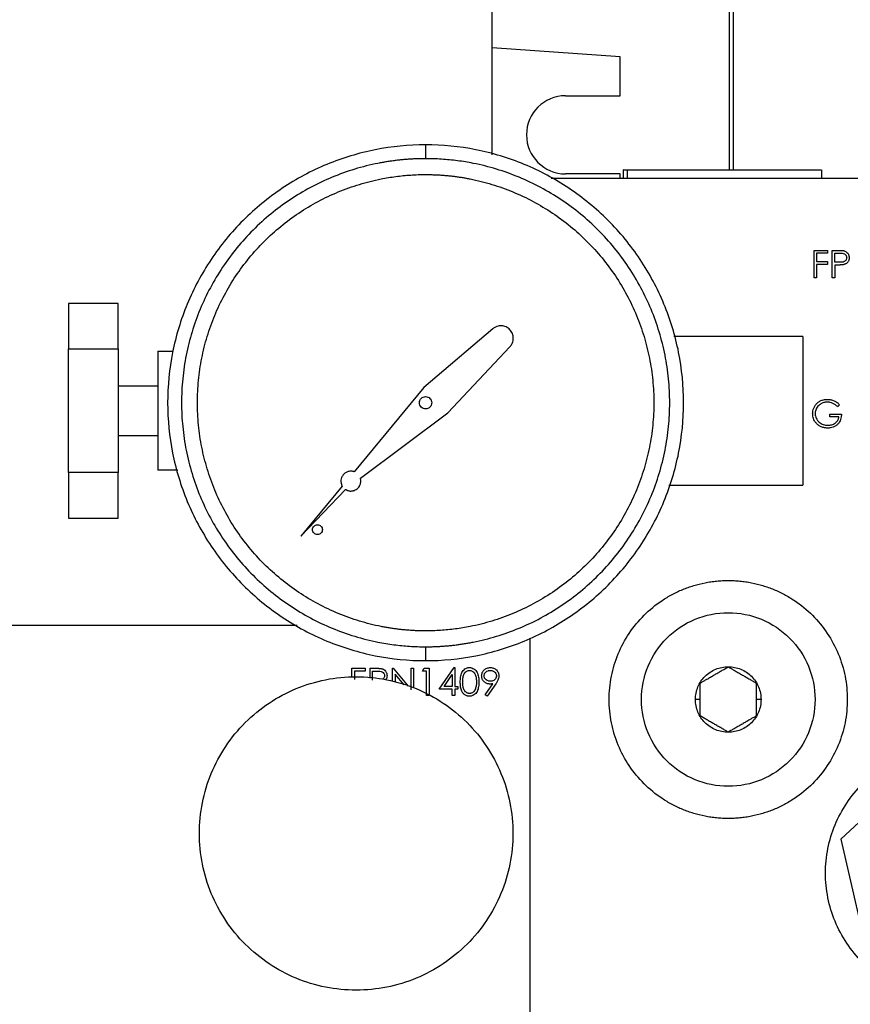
# Model space of a CAD drawing. Header units: inches. Extents: x 3 to 150, y 3 to 116.
# Tile 8 of 57: x 34.53 to 38.72, y 68.4 to 73.37. Entities that reach past the tile are written whole.
import ezdxf

# ---------------------------------------------------------------- set-up
doc = ezdxf.new("R2010")
doc.units = ezdxf.units.IN
doc.header["$LTSCALE"] = 14
doc.header["$MEASUREMENT"] = 0

msp = doc.modelspace()

# ---------------------------------------------------------------- linework, layer by layer
for p, q in [((38.1072, 72.609), (38.1072, 76.1787)), ((38.1257, 72.609), (38.1257, 76.035)), ((36.9106, 72.6849), (36.9106, 75.0328)), ((37.5561, 73.1787), (36.9106, 73.2238)), ((37.5561, 72.9818), (37.5561, 73.1787)), ((37.2805, 72.9818), (37.5561, 72.9818)), ((37.5711, 72.609), (37.5711, 72.564)), ((37.5902, 72.609), (37.5902, 72.564)), ((38.5711, 72.564), (38.5711, 72.609)), ((40.3501, 72.564), (37.2069, 72.564)), ((37.5561, 72.5881), (37.2805, 72.5881)), ((37.5561, 72.564), (37.5561, 72.5881)), ((38.5325, 72.0649), (38.5325, 72.2027)), ((38.5325, 72.2027), (38.5996, 72.2027)), ((38.5449, 72.1886), (38.5449, 72.1462)), ((38.5996, 72.1886), (38.5449, 72.1886)), ((38.5996, 72.2027), (38.5996, 72.1886)), ((38.6244, 72.2027), (38.6514, 72.2027)), ((38.6244, 72.0649), (38.6244, 72.2027)), ((38.6367, 72.1426), (38.6367, 72.1886)), ((38.6367, 72.1886), (38.6619, 72.1886)), ((38.5449, 72.1462), (38.5996, 72.1462)), ((38.5996, 72.132), (38.5449, 72.132)), ((38.5449, 72.132), (38.5449, 72.0649)), ((38.5996, 72.1462), (38.5996, 72.132)), ((38.6608, 72.1423), (38.6367, 72.1426)), ((38.6466, 72.1285), (38.6367, 72.1285)), ((38.6367, 72.1285), (38.6367, 72.0649)), ((38.5449, 72.0649), (38.5325, 72.0649)), ((38.6367, 72.0649), (38.6244, 72.0649)), ((35.0251, 71.9356), (34.7751, 71.9356)), ((36.9139, 71.8073), (36.5662, 71.5115)), ((38.4751, 71.769), (37.8256, 71.769)), ((38.4751, 71.769), (38.4751, 71.019)), ((36.6876, 71.384), (37, 71.7169)), ((34.7751, 71.7058), (35.0251, 71.7058)), ((35.2251, 71.694), (35.3017, 71.694)), ((35.2251, 71.519), (35.0251, 71.519)), ((36.5662, 71.5115), (36.2148, 71.0868)), ((38.6614, 71.4247), (38.6509, 71.4147)), ((36.2462, 71.0538), (36.6876, 71.384)), ((38.612, 71.3776), (38.6703, 71.3776)), ((38.612, 71.3635), (38.612, 71.3776)), ((38.6579, 71.3635), (38.612, 71.3635)), ((35.0251, 71.269), (35.2251, 71.269)), ((35.0251, 71.0822), (34.7751, 71.0822)), ((35.3265, 71.094), (35.2251, 71.094)), ((36.155, 71.0146), (35.9467, 70.7628)), ((37.8009, 71.019), (38.4751, 71.019)), ((35.9467, 70.7628), (36.1712, 70.9976)), ((34.7751, 70.8523), (35.0251, 70.8523)), ((32.4751, 70.314), (35.9274, 70.314)), ((37.1001, 70.2484), (37.1001, 67.814)), ((37.1001, 70.2484), (37.1001, 67.564)), ((36.2039, 70.0963), (36.271, 70.0963)), ((36.2039, 70.0519), (36.2039, 70.0963)), ((36.271, 70.0822), (36.2162, 70.0822)), ((36.2162, 70.0822), (36.2162, 70.0398)), ((36.271, 70.0963), (36.271, 70.0822)), ((36.2957, 70.047), (36.2957, 70.0963)), ((36.2957, 70.0963), (36.3227, 70.0963)), ((36.3081, 70.0363), (36.3081, 70.0822)), ((36.3081, 70.0822), (36.3333, 70.0822)), ((36.4088, 70.0298), (36.4088, 70.0963)), ((36.4088, 70.0963), (36.4114, 70.0963)), ((36.4114, 70.0963), (36.4872, 70.006)), ((36.5024, 70.0963), (36.5148, 70.0963)), ((36.5024, 69.9879), (36.5024, 70.0963)), ((36.5148, 70.0963), (36.5148, 69.9976)), ((36.5589, 70.0822), (36.567, 70.0963)), ((36.5801, 70.0822), (36.5589, 70.0822)), ((36.567, 70.0963), (36.5925, 70.0963)), ((36.5801, 69.9585), (36.5801, 70.0822)), ((36.5925, 70.0963), (36.5925, 69.9585)), ((36.6437, 69.9903), (36.719, 70.0999)), ((36.719, 70.0999), (36.7215, 70.0999)), ((36.7215, 70.0999), (36.7215, 70.0045)), ((36.467, 70.0121), (36.4211, 70.0668)), ((36.4211, 70.0668), (36.4211, 70.026)), ((36.668, 70.0045), (36.7091, 70.0643)), ((36.7091, 70.0643), (36.7091, 70.0045)), ((36.7091, 69.9903), (36.6437, 69.9903)), ((36.7091, 70.0045), (36.668, 70.0045)), ((36.7091, 69.9585), (36.7091, 69.9903)), ((36.7215, 70.0045), (36.7374, 70.0045)), ((36.7215, 69.9903), (36.7215, 69.9585)), ((36.7374, 69.9903), (36.7215, 69.9903)), ((36.7374, 70.0045), (36.7374, 69.9903)), ((36.8759, 69.9619), (36.9142, 70.0179)), ((36.9282, 70.0171), (36.8858, 69.955)), ((36.5925, 69.9585), (36.5801, 69.9585)), ((36.7215, 69.9585), (36.7091, 69.9585)), ((36.8858, 69.955), (36.8759, 69.9619)), ((37.9576, 69.939), (37.9348, 69.939)), ((38.2653, 69.939), (38.2425, 69.939)), ((39.0942, 69.6329), (38.667, 69.2351)), ((38.667, 69.2351), (38.7978, 68.6662))]:
    msp.add_line(p, q)
msp.add_arc((37.2805, 72.785), 0.1969, 90, 270)
for points, knots in [([(36.5751, 72.7347), (36.49, 72.7347), (36.4049, 72.7263), (36.238, 72.6931), (36.1562, 72.6683), (35.999, 72.6032), (35.9236, 72.5629), (35.7821, 72.4684), (35.716, 72.4141), (35.5956, 72.2938), (35.5414, 72.2277), (35.4469, 72.0862), (35.4066, 72.0108), (35.3414, 71.8536), (35.3166, 71.7718), (35.2834, 71.6049), (35.2751, 71.5198), (35.2751, 71.3496), (35.2834, 71.2645), (35.3166, 71.0976), (35.3414, 71.0158), (35.4066, 70.8586), (35.4469, 70.7832), (35.5414, 70.6417), (35.5956, 70.5756), (35.716, 70.4553), (35.7821, 70.4011), (35.9236, 70.3065), (35.999, 70.2662), (36.1562, 70.2011), (36.238, 70.1763), (36.4049, 70.1431), (36.49, 70.1347), (36.5751, 70.1347)], [0, 0, 0, 0, 0.0625, 0.0625, 0.125, 0.125, 0.1875, 0.1875, 0.25, 0.25, 0.3125, 0.3125, 0.375, 0.375, 0.4375, 0.4375, 0.5, 0.5, 0.5625, 0.5625, 0.625, 0.625, 0.6875, 0.6875, 0.75, 0.75, 0.8125, 0.8125, 0.875, 0.875, 0.9375, 0.9375, 1, 1, 1, 1]), ([(36.5751, 72.7347), (36.5751, 72.7347), (36.5751, 72.7329), (36.5751, 72.7259), (36.5751, 72.7207), (36.5751, 72.7077), (36.5751, 72.7), (36.5751, 72.683), (36.5751, 72.6739), (36.5751, 72.6647)], [0, 0, 0, 0, 0.25, 0.25, 0.5, 0.5, 0.75, 0.75, 1, 1, 1, 1]), ([(36.5751, 70.1347), (36.6601, 70.1347), (36.7452, 70.1431), (36.9121, 70.1763), (36.9939, 70.2011), (37.1511, 70.2662), (37.2265, 70.3065), (37.368, 70.4011), (37.4341, 70.4553), (37.5545, 70.5756), (37.6087, 70.6417), (37.7032, 70.7832), (37.7435, 70.8586), (37.8087, 71.0158), (37.8335, 71.0976), (37.8667, 71.2645), (37.8751, 71.3496), (37.8751, 71.5198), (37.8667, 71.6049), (37.8335, 71.7718), (37.8087, 71.8536), (37.7435, 72.0108), (37.7032, 72.0862), (37.6087, 72.2277), (37.5545, 72.2938), (37.4341, 72.4141), (37.368, 72.4684), (37.2265, 72.5629), (37.1511, 72.6032), (36.9939, 72.6683), (36.9121, 72.6931), (36.7452, 72.7263), (36.6601, 72.7347), (36.5751, 72.7347)], [0, 0, 0, 0, 0.0625, 0.0625, 0.125, 0.125, 0.1875, 0.1875, 0.25, 0.25, 0.3125, 0.3125, 0.375, 0.375, 0.4375, 0.4375, 0.5, 0.5, 0.5625, 0.5625, 0.625, 0.625, 0.6875, 0.6875, 0.75, 0.75, 0.8125, 0.8125, 0.875, 0.875, 0.9375, 0.9375, 1, 1, 1, 1]), ([(36.5751, 72.6647), (36.5677, 72.6647), (36.5531, 72.6646), (36.5311, 72.664), (36.5092, 72.663), (36.4873, 72.6617), (36.4654, 72.6599), (36.4436, 72.6577), (36.4218, 72.6552), (36.4001, 72.6523), (36.3784, 72.649), (36.3567, 72.6452), (36.3028, 72.635), (36.2174, 72.6137), (36.1036, 72.5729), (35.9943, 72.5212), (35.8906, 72.4591), (35.7935, 72.3871), (35.7039, 72.3058), (35.6227, 72.2163), (35.5507, 72.1192), (35.4885, 72.0155), (35.4369, 71.9062), (35.3961, 71.7924), (35.3668, 71.6751), (35.349, 71.5555), (35.3431, 71.4347), (35.349, 71.314), (35.3668, 71.1944), (35.3961, 71.0771), (35.4369, 70.9633), (35.4885, 70.854), (35.5507, 70.7503), (35.6227, 70.6531), (35.7039, 70.5636), (35.7935, 70.4824), (35.8906, 70.4104), (35.9943, 70.3482), (36.1036, 70.2965), (36.2174, 70.2558), (36.3087, 70.2329), (36.3747, 70.2209), (36.4145, 70.215), (36.4545, 70.2104), (36.4945, 70.2071), (36.5348, 70.2051), (36.5616, 70.2048), (36.5751, 70.2047)], [0, 0, 0, 0, 0.005697, 0.011386, 0.017068, 0.022746, 0.028422, 0.034097, 0.039772, 0.045451, 0.051134, 0.056824, 0.062521, 0.093767, 0.125018, 0.156264, 0.187516, 0.218761, 0.250013, 0.281258, 0.31251, 0.343755, 0.375007, 0.406253, 0.437504, 0.46875, 0.500001, 0.531247, 0.562498, 0.593744, 0.624995, 0.656241, 0.687492, 0.718738, 0.749989, 0.781235, 0.812486, 0.843732, 0.874983, 0.906229, 0.937481, 0.947918, 0.958334, 0.968739, 0.979144, 0.989561, 1, 1, 1, 1]), ([(36.5751, 70.2047), (36.5824, 70.2048), (36.597, 70.2048), (36.619, 70.2054), (36.641, 70.2064), (36.6628, 70.2078), (36.6847, 70.2095), (36.7065, 70.2117), (36.7283, 70.2142), (36.75, 70.2172), (36.7717, 70.2205), (36.7934, 70.2242), (36.8473, 70.2344), (36.9327, 70.2558), (37.0465, 70.2965), (37.1558, 70.3482), (37.2595, 70.4104), (37.3566, 70.4824), (37.4462, 70.5636), (37.5274, 70.6531), (37.5994, 70.7503), (37.6616, 70.8539), (37.7132, 70.9633), (37.754, 71.0771), (37.7833, 71.1944), (37.8011, 71.314), (37.807, 71.4347), (37.8011, 71.5555), (37.7833, 71.6751), (37.754, 71.7923), (37.7132, 71.9062), (37.6616, 72.0155), (37.5994, 72.1192), (37.5274, 72.2163), (37.4462, 72.3058), (37.3566, 72.3871), (37.2595, 72.4591), (37.1558, 72.5212), (37.0465, 72.5729), (36.9327, 72.6137), (36.8414, 72.6365), (36.7754, 72.6485), (36.7356, 72.6544), (36.6956, 72.659), (36.6556, 72.6623), (36.6154, 72.6643), (36.5885, 72.6646), (36.5751, 72.6647)], [0, 0, 0, 0, 0.005697, 0.0113858, 0.0170684, 0.0227466, 0.0284221, 0.0340968, 0.0397724, 0.0454509, 0.051134, 0.0568236, 0.0625214, 0.0937672, 0.1250185, 0.1562643, 0.1875155, 0.2187615, 0.2500126, 0.2812585, 0.3125097, 0.3437554, 0.3750068, 0.4062525, 0.4375039, 0.4687496, 0.500001, 0.5312467, 0.562498, 0.5937438, 0.6249951, 0.6562409, 0.6874922, 0.7187379, 0.7499893, 0.781235, 0.8124864, 0.8437321, 0.8749835, 0.9062292, 0.9374806, 0.9479183, 0.9583341, 0.9687389, 0.979144, 0.9895607, 1, 1, 1, 1]), ([(37.5734, 72.609), (37.5728, 72.609), (37.5707, 72.609), (37.5821, 72.609), (37.5902, 72.609)], [0, 0, 0, 0, 0.292, 1, 1, 1, 1]), ([(37.5902, 72.609), (37.6009, 72.609), (37.6224, 72.609), (37.6769, 72.609), (37.7451, 72.609), (37.8263, 72.609), (37.9167, 72.609), (38.0131, 72.609), (38.1118, 72.609), (38.2088, 72.609), (38.3006, 72.609), (38.3836, 72.609), (38.4545, 72.609), (38.5109, 72.609), (38.5495, 72.609), (38.5697, 72.609), (38.569, 72.609), (38.5687, 72.609)], [0, 0, 0, 0, 0.068552, 0.137103, 0.205655, 0.274206, 0.342758, 0.411309, 0.479861, 0.548412, 0.616964, 0.685515, 0.754067, 0.822618, 0.89117, 0.959721, 1, 1, 1, 1]), ([(36.5751, 70.2847), (36.5682, 70.2847), (36.5545, 70.2848), (36.5339, 70.2854), (36.5134, 70.2863), (36.493, 70.2876), (36.4725, 70.2892), (36.4521, 70.2912), (36.4318, 70.2936), (36.4114, 70.2963), (36.3912, 70.2994), (36.3709, 70.3029), (36.3205, 70.3125), (36.2407, 70.3324), (36.1343, 70.3706), (36.0321, 70.4188), (35.9351, 70.477), (35.8443, 70.5443), (35.7606, 70.6202), (35.6846, 70.704), (35.6173, 70.7948), (35.5592, 70.8917), (35.5109, 70.9939), (35.4728, 71.1003), (35.4454, 71.21), (35.4287, 71.3218), (35.4232, 71.4347), (35.4287, 71.5476), (35.4453, 71.6594), (35.4728, 71.7691), (35.5109, 71.8755), (35.5592, 71.9777), (35.6173, 72.0746), (35.6846, 72.1655), (35.7606, 72.2492), (35.8443, 72.3251), (35.9351, 72.3924), (36.0321, 72.4506), (36.1343, 72.4989), (36.2407, 72.537), (36.326, 72.5583), (36.3877, 72.5696), (36.425, 72.5751), (36.4623, 72.5794), (36.4998, 72.5825), (36.5374, 72.5844), (36.5625, 72.5846), (36.5751, 72.5847)], [0, 0, 0, 0, 0.005697, 0.011386, 0.017068, 0.022746, 0.028422, 0.034097, 0.039772, 0.045451, 0.051134, 0.056823, 0.062521, 0.093767, 0.125018, 0.156264, 0.187516, 0.218761, 0.250013, 0.281258, 0.31251, 0.343755, 0.375007, 0.406252, 0.437504, 0.468749, 0.500001, 0.531246, 0.562498, 0.593744, 0.624995, 0.656241, 0.687492, 0.718738, 0.749989, 0.781235, 0.812486, 0.843732, 0.874983, 0.906229, 0.937481, 0.947918, 0.958334, 0.968739, 0.979144, 0.989561, 1, 1, 1, 1]), ([(36.5751, 72.5847), (36.5819, 72.5847), (36.5956, 72.5846), (36.6162, 72.584), (36.6367, 72.5831), (36.6571, 72.5819), (36.6776, 72.5802), (36.698, 72.5782), (36.7183, 72.5758), (36.7387, 72.5731), (36.759, 72.57), (36.7792, 72.5665), (36.8296, 72.5569), (36.9094, 72.537), (37.0158, 72.4989), (37.118, 72.4506), (37.215, 72.3924), (37.3058, 72.3251), (37.3895, 72.2492), (37.4655, 72.1655), (37.5328, 72.0746), (37.5909, 71.9777), (37.6392, 71.8755), (37.6773, 71.7691), (37.7048, 71.6594), (37.7214, 71.5476), (37.7269, 71.4347), (37.7214, 71.3218), (37.7048, 71.21), (37.6773, 71.1003), (37.6392, 70.9939), (37.5909, 70.8917), (37.5328, 70.7948), (37.4655, 70.704), (37.3895, 70.6202), (37.3058, 70.5443), (37.215, 70.477), (37.118, 70.4189), (37.0158, 70.3706), (36.9094, 70.3324), (36.8241, 70.3111), (36.7624, 70.2999), (36.7252, 70.2943), (36.6878, 70.29), (36.6503, 70.287), (36.6127, 70.2851), (36.5876, 70.2848), (36.5751, 70.2847)], [0, 0, 0, 0, 0.005697, 0.011386, 0.017068, 0.022746, 0.028422, 0.034097, 0.039772, 0.045451, 0.051134, 0.056823, 0.062521, 0.093767, 0.125018, 0.156264, 0.187516, 0.218761, 0.250013, 0.281258, 0.31251, 0.343755, 0.375007, 0.406252, 0.437504, 0.468749, 0.500001, 0.531246, 0.562498, 0.593744, 0.624995, 0.656241, 0.687492, 0.718738, 0.749989, 0.781235, 0.812486, 0.843732, 0.874983, 0.906229, 0.937481, 0.947918, 0.958334, 0.968739, 0.979144, 0.989561, 1, 1, 1, 1]), ([(38.6514, 72.2027), (38.6536, 72.2027), (38.6578, 72.2027), (38.6633, 72.2025), (38.6678, 72.2024), (38.6723, 72.2021), (38.6774, 72.2017), (38.6811, 72.201), (38.6828, 72.2006)], [0, 0, 0, 0, 0.210494, 0.400056, 0.522365, 0.640094, 0.835901, 1, 1, 1, 1]), ([(38.6968, 72.1657), (38.6967, 72.1637), (38.6965, 72.1616), (38.6955, 72.1577), (38.6946, 72.1558), (38.6925, 72.1524), (38.6912, 72.1508), (38.6883, 72.148), (38.6865, 72.1469), (38.6811, 72.1441), (38.677, 72.1434), (38.669, 72.1425), (38.6649, 72.1423), (38.6608, 72.1423)], [0, 0, 0, 0, 0.125, 0.125, 0.25, 0.25, 0.375, 0.375, 0.5, 0.5, 0.75, 0.75, 1, 1, 1, 1]), ([(38.6619, 72.1886), (38.6659, 72.1886), (38.6698, 72.1885), (38.6777, 72.1876), (38.6817, 72.1869), (38.6887, 72.1832), (38.6916, 72.1804), (38.6947, 72.1753), (38.6955, 72.1735), (38.6965, 72.1696), (38.6967, 72.1677), (38.6968, 72.1657)], [0, 0, 0, 0, 0.25, 0.25, 0.5, 0.5, 0.75, 0.75, 0.875, 0.875, 1, 1, 1, 1]), ([(38.7091, 72.1657), (38.7091, 72.1641), (38.709, 72.1608), (38.7083, 72.1563), (38.7068, 72.1512), (38.7042, 72.1458), (38.6992, 72.1394), (38.693, 72.135), (38.6867, 72.1322), (38.6833, 72.1312), (38.6817, 72.1308)], [0, 0, 0, 0, 0.104614, 0.199565, 0.285995, 0.42949, 0.571635, 0.785434, 0.892709, 1, 1, 1, 1]), ([(38.6828, 72.2006), (38.6838, 72.2003), (38.6857, 72.1998), (38.6894, 72.1984), (38.6954, 72.1952), (38.7013, 72.1897), (38.7056, 72.1831), (38.7074, 72.1785), (38.7083, 72.1746), (38.7088, 72.1718), (38.7091, 72.1688), (38.7091, 72.1668), (38.7091, 72.1657)], [0, 0, 0, 0, 0.068618, 0.125156, 0.250228, 0.499488, 0.624053, 0.749629, 0.810371, 0.874834, 0.930435, 1, 1, 1, 1]), ([(38.6817, 72.1308), (38.6801, 72.1305), (38.6768, 72.1298), (38.6719, 72.1293), (38.6669, 72.129), (38.6613, 72.1287), (38.6544, 72.1285), (38.6494, 72.1285), (38.6466, 72.1285)], [0, 0, 0, 0, 0.1386863, 0.2856595, 0.4140577, 0.5714007, 0.7622364, 1, 1, 1, 1]), ([(34.7751, 71.9356), (34.7751, 71.9083), (34.7751, 71.8747), (34.7751, 71.7971), (34.7751, 71.7533), (34.7751, 71.7058)], [0, 0, 0, 0, 0.5, 0.5, 1, 1, 1, 1]), ([(35.0251, 71.7058), (35.0251, 71.7533), (35.0251, 71.7971), (35.0251, 71.8747), (35.0251, 71.9083), (35.0251, 71.9356)], [0, 0, 0, 0, 0.5, 0.5, 1, 1, 1, 1]), ([(37, 71.7169), (37.001, 71.7181), (37.0032, 71.7204), (37.006, 71.7242), (37.0085, 71.7282), (37.0107, 71.7324), (37.0136, 71.7389), (37.0162, 71.7481), (37.0173, 71.7599), (37.0161, 71.7717), (37.0116, 71.7869), (37.0008, 71.8038), (36.9844, 71.8155), (36.9695, 71.8207), (36.9577, 71.8225), (36.9458, 71.822), (36.9355, 71.8195), (36.927, 71.816), (36.9201, 71.8122), (36.916, 71.8089), (36.9139, 71.8073)], [0, 0, 0, 0, 0.0251799, 0.0501514, 0.0750593, 0.1000494, 0.1252662, 0.1877631, 0.2503761, 0.3128729, 0.3754859, 0.5000254, 0.6245648, 0.6870616, 0.7496746, 0.8121715, 0.8747845, 0.91661, 0.9581231, 1, 1, 1, 1]), ([(34.7751, 71.0822), (34.7751, 71.0992), (34.7751, 71.1194), (34.7751, 71.1649), (34.7751, 71.1901), (34.7751, 71.2442), (34.7751, 71.2731), (34.7751, 71.3326), (34.7751, 71.3633), (34.7751, 71.4246), (34.7751, 71.4553), (34.7751, 71.5148), (34.7751, 71.5437), (34.7751, 71.5978), (34.7751, 71.6231), (34.7751, 71.6685), (34.7751, 71.6887), (34.7751, 71.7058)], [0, 0, 0, 0, 0.125, 0.125, 0.25, 0.25, 0.375, 0.375, 0.5, 0.5, 0.625, 0.625, 0.75, 0.75, 0.875, 0.875, 1, 1, 1, 1]), ([(35.0251, 71.7058), (35.0251, 71.7036), (35.0251, 71.6993), (35.0251, 71.6924), (35.0251, 71.6853), (35.0251, 71.678), (35.0251, 71.6703), (35.0251, 71.6624), (35.0251, 71.6543), (35.0251, 71.6375), (35.0251, 71.6104), (35.0251, 71.5712), (35.0251, 71.5293), (35.0251, 71.4707), (35.0251, 71.394), (35.0251, 71.3172), (35.0251, 71.2587), (35.0251, 71.2167), (35.0251, 71.1775), (35.0251, 71.1475), (35.0251, 71.1254), (35.0251, 71.1098), (35.0251, 71.0953), (35.0251, 71.0865), (35.0251, 71.0822)], [0, 0, 0, 0, 0.015688, 0.031333, 0.046949, 0.062551, 0.078154, 0.093773, 0.109422, 0.125116, 0.187623, 0.250159, 0.312665, 0.375202, 0.500007, 0.624813, 0.687319, 0.749855, 0.812362, 0.874898, 0.906227, 0.937442, 0.96866, 1, 1, 1, 1]), ([(35.2251, 71.694), (35.2251, 71.694), (35.2251, 71.6862), (35.2251, 71.6561), (35.2251, 71.6339), (35.2251, 71.5783), (35.2251, 71.545), (35.2251, 71.4725), (35.2251, 71.4332), (35.2251, 71.3547), (35.2251, 71.3154), (35.2251, 71.2429), (35.2251, 71.2096), (35.2251, 71.1541), (35.2251, 71.1318), (35.2251, 71.1018), (35.2251, 71.094), (35.2251, 71.094)], [0, 0, 0, 0, 0.125, 0.125, 0.25, 0.25, 0.375, 0.375, 0.5, 0.5, 0.625, 0.625, 0.75, 0.75, 0.875, 0.875, 1, 1, 1, 1]), ([(36.5751, 71.4037), (36.5669, 71.4037), (36.5589, 71.4071), (36.5474, 71.4185), (36.5441, 71.4266), (36.5441, 71.4428), (36.5474, 71.4509), (36.5589, 71.4624), (36.5669, 71.4657), (36.5751, 71.4657)], [0, 0, 0, 0, 0.25, 0.25, 0.5, 0.5, 0.75, 0.75, 1, 1, 1, 1]), ([(36.5751, 71.4657), (36.5832, 71.4657), (36.5912, 71.4624), (36.6027, 71.4509), (36.6061, 71.4428), (36.6061, 71.4266), (36.6027, 71.4185), (36.5912, 71.4071), (36.5832, 71.4037), (36.5751, 71.4037)], [0, 0, 0, 0, 0.25, 0.25, 0.5, 0.5, 0.75, 0.75, 1, 1, 1, 1]), ([(38.5254, 71.3794), (38.5255, 71.3818), (38.5256, 71.3866), (38.527, 71.3962), (38.5305, 71.4078), (38.5374, 71.4206), (38.5471, 71.4323), (38.5597, 71.442), (38.5729, 71.4479), (38.5839, 71.4505), (38.5921, 71.4516), (38.5971, 71.4517), (38.5995, 71.4518)], [0, 0, 0, 0, 0.062555, 0.125127, 0.250084, 0.375058, 0.500003, 0.641999, 0.785529, 0.871291, 0.935652, 1, 1, 1, 1]), ([(38.5991, 71.4377), (38.5978, 71.4376), (38.5952, 71.4376), (38.5908, 71.4372), (38.5844, 71.4361), (38.5769, 71.4339), (38.5668, 71.4293), (38.5538, 71.4205), (38.5436, 71.4064), (38.5393, 71.3935), (38.538, 71.3858), (38.5378, 71.3819), (38.5378, 71.38)], [0, 0, 0, 0, 0.044057, 0.081822, 0.143188, 0.250502, 0.334009, 0.500675, 0.749619, 0.874722, 0.937356, 1, 1, 1, 1]), ([(38.6509, 71.4147), (38.6491, 71.4164), (38.6456, 71.4197), (38.6379, 71.4256), (38.6274, 71.4316), (38.6159, 71.4356), (38.6064, 71.4374), (38.6015, 71.4376), (38.5991, 71.4377)], [0, 0, 0, 0, 0.12508, 0.250142, 0.500014, 0.749863, 0.874951, 1, 1, 1, 1]), ([(38.5995, 71.4518), (38.6013, 71.4518), (38.6046, 71.4517), (38.6104, 71.4512), (38.6201, 71.4497), (38.6307, 71.4463), (38.641, 71.4409), (38.6481, 71.4363), (38.655, 71.4308), (38.6592, 71.4269), (38.6614, 71.4247)], [0, 0, 0, 0, 0.076804, 0.142935, 0.250124, 0.499818, 0.622197, 0.749887, 0.865794, 1, 1, 1, 1]), ([(38.5423, 71.333), (38.541, 71.3346), (38.5384, 71.3379), (38.5338, 71.345), (38.5293, 71.3545), (38.5266, 71.3648), (38.5256, 71.3731), (38.5255, 71.3773), (38.5254, 71.3794)], [0, 0, 0, 0, 0.125069, 0.250133, 0.499993, 0.749866, 0.874931, 1, 1, 1, 1]), ([(38.5378, 71.38), (38.5378, 71.3779), (38.538, 71.3739), (38.5395, 71.3658), (38.5442, 71.3524), (38.5544, 71.339), (38.5678, 71.3298), (38.579, 71.3247), (38.5885, 71.3223), (38.5952, 71.3214), (38.5993, 71.3211), (38.6017, 71.3211), (38.6031, 71.3211)], [0, 0, 0, 0, 0.062637, 0.125264, 0.250338, 0.499249, 0.624369, 0.749532, 0.874701, 0.924829, 0.958516, 1, 1, 1, 1]), ([(38.6703, 71.3776), (38.6702, 71.3753), (38.6701, 71.3707), (38.6691, 71.3615), (38.6666, 71.3501), (38.6609, 71.3374), (38.6525, 71.3263), (38.6419, 71.3172), (38.6294, 71.311), (38.6181, 71.3081), (38.609, 71.3071), (38.6043, 71.307), (38.602, 71.3069)], [0, 0, 0, 0, 0.062571, 0.125134, 0.25016, 0.375746, 0.500037, 0.62463, 0.74989, 0.874867, 0.93743, 1, 1, 1, 1]), ([(38.6031, 71.3211), (38.6048, 71.3211), (38.608, 71.3212), (38.6143, 71.3218), (38.625, 71.324), (38.6394, 71.331), (38.6506, 71.3427), (38.6553, 71.3527), (38.6571, 71.3588), (38.6576, 71.3619), (38.6579, 71.3635)], [0, 0, 0, 0, 0.0695036, 0.1253555, 0.2506367, 0.500177, 0.7494365, 0.8746287, 0.9373143, 1, 1, 1, 1]), ([(38.602, 71.3069), (38.5988, 71.307), (38.5932, 71.3072), (38.5821, 71.3087), (38.5688, 71.3124), (38.5566, 71.3195), (38.5479, 71.3267), (38.5442, 71.3309), (38.5423, 71.333)], [0, 0, 0, 0, 0.142992, 0.250237, 0.500074, 0.749798, 0.874891, 1, 1, 1, 1]), ([(34.7751, 71.0822), (34.7751, 71.0347), (34.7751, 70.9908), (34.7751, 70.9133), (34.7751, 70.8796), (34.7751, 70.8523)], [0, 0, 0, 0, 0.5, 0.5, 1, 1, 1, 1]), ([(35.0251, 70.8523), (35.0251, 70.8796), (35.0251, 70.9133), (35.0251, 70.9908), (35.0251, 71.0347), (35.0251, 71.0822)], [0, 0, 0, 0, 0.5, 0.5, 1, 1, 1, 1]), ([(36.2148, 71.0868), (36.2136, 71.0872), (36.2112, 71.088), (36.2075, 71.0888), (36.2037, 71.0894), (36.1987, 71.0897), (36.1923, 71.0895), (36.1824, 71.0875), (36.1707, 71.0822), (36.1592, 71.072), (36.1513, 71.0588), (36.1483, 71.0463), (36.1482, 71.0362), (36.1493, 71.0287), (36.1515, 71.0213), (36.1538, 71.0168), (36.155, 71.0146)], [0, 0, 0, 0, 0.031372, 0.062585, 0.093821, 0.125261, 0.187756, 0.250432, 0.375238, 0.500044, 0.62485, 0.749656, 0.812152, 0.874828, 0.937369, 1, 1, 1, 1]), ([(36.1983, 70.9896), (36.1999, 70.9897), (36.203, 70.9897), (36.2076, 70.9904), (36.2121, 70.9915), (36.2165, 70.993), (36.2228, 70.9958), (36.2307, 71.0009), (36.2387, 71.0094), (36.2446, 71.0195), (36.2476, 71.0295), (36.2485, 71.0385), (36.2481, 71.0463), (36.2469, 71.0513), (36.2462, 71.0538)], [0, 0, 0, 0, 0.050456, 0.100273, 0.149887, 0.199742, 0.250274, 0.375056, 0.500076, 0.624858, 0.749879, 0.833541, 0.916232, 1, 1, 1, 1]), ([(36.1712, 70.9976), (36.1722, 70.997), (36.1742, 70.9957), (36.1774, 70.9941), (36.1807, 70.9928), (36.1853, 70.9913), (36.1911, 70.9899), (36.1959, 70.9897), (36.1983, 70.9896)], [0, 0, 0, 0, 0.125219, 0.249888, 0.374652, 0.500156, 0.749888, 1, 1, 1, 1]), ([(36.0302, 70.7704), (36.0237, 70.7704), (36.0172, 70.7731), (36.0081, 70.7823), (36.0054, 70.7887), (36.0054, 70.8017), (36.0081, 70.8081), (36.0172, 70.8173), (36.0237, 70.82), (36.0302, 70.82)], [0, 0, 0, 0, 0.25, 0.25, 0.5, 0.5, 0.75, 0.75, 1, 1, 1, 1]), ([(36.0302, 70.82), (36.0367, 70.82), (36.0431, 70.8173), (36.0523, 70.8081), (36.0549, 70.8017), (36.0549, 70.7887), (36.0523, 70.7823), (36.0431, 70.7731), (36.0367, 70.7704), (36.0302, 70.7704)], [0, 0, 0, 0, 0.25, 0.25, 0.5, 0.5, 0.75, 0.75, 1, 1, 1, 1]), ([(38.1001, 69.339), (38.0951, 69.339), (38.0853, 69.3391), (38.0706, 69.3396), (38.0559, 69.3405), (38.0412, 69.3418), (38.0266, 69.3434), (38.012, 69.3454), (37.9975, 69.3477), (37.9685, 69.3531), (37.9256, 69.3639), (37.8701, 69.3837), (37.8168, 69.4089), (37.7494, 69.4493), (37.673, 69.512), (37.598, 69.6035), (37.5422, 69.7079), (37.5078, 69.8212), (37.4962, 69.939), (37.5078, 70.0568), (37.5422, 70.17), (37.598, 70.2745), (37.673, 70.366), (37.7494, 70.4286), (37.8167, 70.469), (37.8701, 70.4942), (37.9256, 70.5141), (37.9733, 70.526), (38.012, 70.5327), (38.0412, 70.5363), (38.0706, 70.5385), (38.0902, 70.5388), (38.1001, 70.539)], [0, 0, 0, 0, 0.007836, 0.015659, 0.023472, 0.031281, 0.039091, 0.046905, 0.054729, 0.062568, 0.093835, 0.125113, 0.156379, 0.187658, 0.250126, 0.312595, 0.375064, 0.437533, 0.500002, 0.562471, 0.62494, 0.687409, 0.749878, 0.812347, 0.843614, 0.874892, 0.906158, 0.937436, 0.953094, 0.968715, 0.984338, 1, 1, 1, 1]), ([(38.1001, 70.539), (38.105, 70.5389), (38.1148, 70.5389), (38.1295, 70.5383), (38.1442, 70.5374), (38.1589, 70.5361), (38.1735, 70.5345), (38.1881, 70.5325), (38.2026, 70.5302), (38.2316, 70.5248), (38.2745, 70.5141), (38.33, 70.4942), (38.3834, 70.469), (38.4507, 70.4286), (38.5271, 70.366), (38.6021, 70.2745), (38.658, 70.17), (38.6923, 70.0568), (38.7039, 69.939), (38.6923, 69.8212), (38.658, 69.7079), (38.6021, 69.6035), (38.5271, 69.512), (38.4507, 69.4494), (38.3834, 69.4089), (38.33, 69.3837), (38.2745, 69.3639), (38.2268, 69.3519), (38.1881, 69.3452), (38.1589, 69.3416), (38.1295, 69.3394), (38.1099, 69.3391), (38.1001, 69.339)], [0, 0, 0, 0, 0.007836, 0.015659, 0.023472, 0.031281, 0.039091, 0.046905, 0.054729, 0.062568, 0.093835, 0.125113, 0.156379, 0.187658, 0.250126, 0.312595, 0.375064, 0.437533, 0.500002, 0.562471, 0.62494, 0.687409, 0.749878, 0.812347, 0.843614, 0.874892, 0.906158, 0.937436, 0.953094, 0.968715, 0.984338, 1, 1, 1, 1]), ([(37.6626, 69.939), (37.6626, 69.9962), (37.6739, 70.0535), (37.7178, 70.1593), (37.7502, 70.2078), (37.8312, 70.2888), (37.8797, 70.3212), (37.9855, 70.3651), (38.0428, 70.3765), (38.1573, 70.3765), (38.2146, 70.3651), (38.3204, 70.3212), (38.3689, 70.2888), (38.4499, 70.2078), (38.4823, 70.1593), (38.5262, 70.0535), (38.5376, 69.9962), (38.5376, 69.939)], [0, 0, 0, 0, 0.125, 0.125, 0.25, 0.25, 0.375, 0.375, 0.5, 0.5, 0.625, 0.625, 0.75, 0.75, 0.875, 0.875, 1, 1, 1, 1]), ([(36.5751, 70.2047), (36.5751, 70.1956), (36.5751, 70.1864), (36.5751, 70.1695), (36.5751, 70.1617), (36.5751, 70.1487), (36.5751, 70.1435), (36.5751, 70.1365), (36.5751, 70.1347), (36.5751, 70.1347)], [0, 0, 0, 0, 0.25, 0.25, 0.5, 0.5, 0.75, 0.75, 1, 1, 1, 1]), ([(36.3227, 70.0963), (36.325, 70.0963), (36.3292, 70.0963), (36.3346, 70.0962), (36.3391, 70.096), (36.3437, 70.0957), (36.3487, 70.0953), (36.3524, 70.0946), (36.3541, 70.0943)], [0, 0, 0, 0, 0.210494, 0.400056, 0.522365, 0.640094, 0.835901, 1, 1, 1, 1]), ([(36.3333, 70.0822), (36.3372, 70.0822), (36.3412, 70.0821), (36.3491, 70.0812), (36.353, 70.0805), (36.36, 70.0769), (36.363, 70.074), (36.366, 70.0689), (36.3668, 70.0671), (36.3679, 70.0633), (36.3681, 70.0613), (36.3681, 70.0593)], [0, 0, 0, 0, 0.25, 0.25, 0.5, 0.5, 0.75, 0.75, 0.875, 0.875, 1, 1, 1, 1]), ([(36.3541, 70.0943), (36.3552, 70.094), (36.3571, 70.0934), (36.3608, 70.092), (36.3668, 70.0889), (36.3727, 70.0834), (36.377, 70.0767), (36.3787, 70.0721), (36.3797, 70.0682), (36.3802, 70.0654), (36.3804, 70.0625), (36.3805, 70.0605), (36.3805, 70.0594)], [0, 0, 0, 0, 0.068618, 0.125156, 0.250228, 0.499488, 0.624053, 0.749629, 0.810371, 0.874834, 0.930435, 1, 1, 1, 1]), ([(36.7497, 70.0274), (36.7498, 70.0314), (36.7498, 70.0375), (36.7505, 70.0455), (36.7514, 70.0537), (36.7533, 70.0636), (36.7575, 70.0751), (36.7638, 70.0852), (36.7729, 70.0935), (36.7819, 70.0978), (36.7898, 70.0997), (36.7938, 70.0998), (36.7958, 70.0999)], [0, 0, 0, 0, 0.1251673, 0.1885447, 0.2503468, 0.3819606, 0.5004338, 0.6296601, 0.7501732, 0.8749122, 0.9374526, 1, 1, 1, 1]), ([(36.7621, 70.0274), (36.7621, 70.0338), (36.7623, 70.0401), (36.7637, 70.0526), (36.7649, 70.0589), (36.7699, 70.0705), (36.7736, 70.0759), (36.7812, 70.0815), (36.784, 70.0831), (36.7884, 70.0847), (36.7899, 70.0851), (36.7931, 70.0856), (36.7946, 70.0857), (36.7962, 70.0857)], [0, 0, 0, 0, 0.25, 0.25, 0.5, 0.5, 0.75, 0.75, 0.875, 0.875, 0.9375, 0.9375, 1, 1, 1, 1]), ([(36.7958, 70.0999), (36.7978, 70.0998), (36.8019, 70.0997), (36.8098, 70.0978), (36.819, 70.0935), (36.8281, 70.0853), (36.8336, 70.0767), (36.837, 70.0692), (36.8398, 70.0616), (36.8419, 70.0517), (36.8432, 70.0396), (36.8433, 70.0314), (36.8434, 70.0274)], [0, 0, 0, 0, 0.062544, 0.1250809, 0.2498005, 0.3708636, 0.4995091, 0.5623632, 0.6246474, 0.7497183, 0.8748475, 1, 1, 1, 1]), ([(36.7962, 70.0857), (36.7978, 70.0857), (36.7994, 70.0856), (36.8025, 70.0851), (36.804, 70.0847), (36.8085, 70.083), (36.8112, 70.0814), (36.8188, 70.0758), (36.8224, 70.0703), (36.8274, 70.0587), (36.8289, 70.0525), (36.8307, 70.0401), (36.8309, 70.0337), (36.831, 70.0274)], [0, 0, 0, 0, 0.0625, 0.0625, 0.125, 0.125, 0.25, 0.25, 0.5, 0.5, 0.75, 0.75, 1, 1, 1, 1]), ([(36.8575, 70.0577), (36.8576, 70.0605), (36.8579, 70.0662), (36.8605, 70.0743), (36.8646, 70.0818), (36.8721, 70.0903), (36.882, 70.0962), (36.8929, 70.0995), (36.8985, 70.0997), (36.9014, 70.0999)], [0, 0, 0, 0, 0.125132, 0.250254, 0.375381, 0.50048, 0.749704, 0.874849, 1, 1, 1, 1]), ([(36.8699, 70.0584), (36.8699, 70.0603), (36.87, 70.0622), (36.8709, 70.0659), (36.8715, 70.0677), (36.8741, 70.0728), (36.8766, 70.0758), (36.8825, 70.0807), (36.8858, 70.0827), (36.8913, 70.0846), (36.8931, 70.085), (36.8969, 70.0856), (36.8988, 70.0857), (36.9007, 70.0857)], [0, 0, 0, 0, 0.125, 0.125, 0.25, 0.25, 0.5, 0.5, 0.75, 0.75, 0.875, 0.875, 1, 1, 1, 1]), ([(36.9007, 70.0857), (36.9026, 70.0857), (36.9046, 70.0856), (36.9083, 70.085), (36.9102, 70.0846), (36.9156, 70.0827), (36.919, 70.0808), (36.9249, 70.0758), (36.9274, 70.0729), (36.93, 70.0677), (36.9307, 70.0659), (36.9315, 70.0622), (36.9316, 70.0603), (36.9317, 70.0584)], [0, 0, 0, 0, 0.125, 0.125, 0.25, 0.25, 0.5, 0.5, 0.75, 0.75, 0.875, 0.875, 1, 1, 1, 1]), ([(36.9014, 70.0999), (36.9042, 70.0997), (36.9097, 70.0995), (36.9205, 70.0963), (36.9305, 70.0899), (36.9379, 70.0804), (36.9417, 70.0725), (36.9437, 70.0647), (36.944, 70.0599), (36.9441, 70.0575)], [0, 0, 0, 0, 0.125182, 0.250351, 0.499413, 0.642358, 0.785333, 0.892683, 1, 1, 1, 1]), ([(37.9348, 69.939), (37.9348, 69.9606), (37.9391, 69.9822), (37.9557, 70.0222), (37.9679, 70.0405), (37.9985, 70.0711), (38.0168, 70.0833), (38.0568, 70.0999), (38.0784, 70.1042), (38.1217, 70.1042), (38.1433, 70.0999), (38.1833, 70.0833), (38.2016, 70.0711), (38.2322, 70.0405), (38.2444, 70.0222), (38.261, 69.9822), (38.2653, 69.9606), (38.2653, 69.939)], [0, 0, 0, 0, 0.125, 0.125, 0.25, 0.25, 0.375, 0.375, 0.5, 0.5, 0.625, 0.625, 0.75, 0.75, 0.875, 0.875, 1, 1, 1, 1]), ([(37.9576, 70.0212), (37.96, 70.0226), (37.9647, 70.0253), (37.9718, 70.0295), (37.9787, 70.0335), (37.9856, 70.0374), (37.9961, 70.0435), (38.0106, 70.0518), (38.0291, 70.0625), (38.0475, 70.0732), (38.0654, 70.0835), (38.0831, 70.0937), (38.0942, 70.1001), (38.1001, 70.1035)], [0, 0, 0, 0, 0.053956, 0.106055, 0.156361, 0.204944, 0.251881, 0.379328, 0.501798, 0.623992, 0.751523, 0.870332, 1, 1, 1, 1]), ([(38.1001, 70.1035), (38.1025, 70.1021), (38.1072, 70.0994), (38.1143, 70.0953), (38.1212, 70.0913), (38.1281, 70.0873), (38.1386, 70.0812), (38.1531, 70.0729), (38.1716, 70.0622), (38.19, 70.0516), (38.2079, 70.0412), (38.2256, 70.031), (38.2367, 70.0246), (38.2425, 70.0212)], [0, 0, 0, 0, 0.053956, 0.106055, 0.156361, 0.204944, 0.251881, 0.379328, 0.501798, 0.623992, 0.751523, 0.870332, 1, 1, 1, 1]), ([(36.2251, 68.474), (36.1733, 68.474), (36.1216, 68.4791), (36.0202, 68.4992), (35.9705, 68.5143), (35.875, 68.5539), (35.8291, 68.5784), (35.7432, 68.6358), (35.703, 68.6688), (35.6299, 68.7419), (35.5969, 68.7821), (35.5395, 68.868), (35.515, 68.9139), (35.4754, 69.0094), (35.4603, 69.0591), (35.4401, 69.1605), (35.4351, 69.2123), (35.4351, 69.3157), (35.4401, 69.3674), (35.4603, 69.4688), (35.4754, 69.5185), (35.515, 69.614), (35.5395, 69.6599), (35.5969, 69.7459), (35.6299, 69.786), (35.703, 69.8591), (35.7432, 69.8921), (35.8291, 69.9495), (35.875, 69.974), (35.9705, 70.0136), (36.0202, 70.0287), (36.1216, 70.0489), (36.1733, 70.054), (36.2251, 70.054)], [0, 0, 0, 0, 0.0625, 0.0625, 0.125, 0.125, 0.1875, 0.1875, 0.25, 0.25, 0.3125, 0.3125, 0.375, 0.375, 0.4375, 0.4375, 0.5, 0.5, 0.5625, 0.5625, 0.625, 0.625, 0.6875, 0.6875, 0.75, 0.75, 0.8125, 0.8125, 0.875, 0.875, 0.9375, 0.9375, 1, 1, 1, 1]), ([(36.2251, 70.054), (36.2768, 70.054), (36.3285, 70.0489), (36.4299, 70.0287), (36.4796, 70.0136), (36.5751, 69.974), (36.621, 69.9495), (36.7069, 69.8921), (36.7471, 69.8591), (36.8202, 69.786), (36.8532, 69.7459), (36.9106, 69.6599), (36.9351, 69.614), (36.9747, 69.5185), (36.9898, 69.4688), (37.01, 69.3674), (37.0151, 69.3157), (37.0151, 69.2123), (37.01, 69.1605), (36.9898, 69.0591), (36.9747, 69.0094), (36.9351, 68.9139), (36.9106, 68.868), (36.8532, 68.7821), (36.8202, 68.7419), (36.7471, 68.6688), (36.7069, 68.6358), (36.621, 68.5784), (36.5751, 68.5539), (36.4796, 68.5143), (36.4299, 68.4992), (36.3285, 68.4791), (36.2768, 68.474), (36.2251, 68.474)], [0, 0, 0, 0, 0.0625, 0.0625, 0.125, 0.125, 0.1875, 0.1875, 0.25, 0.25, 0.3125, 0.3125, 0.375, 0.375, 0.4375, 0.4375, 0.5, 0.5, 0.5625, 0.5625, 0.625, 0.625, 0.6875, 0.6875, 0.75, 0.75, 0.8125, 0.8125, 0.875, 0.875, 0.9375, 0.9375, 1, 1, 1, 1]), ([(36.3681, 70.0593), (36.368, 70.0573), (36.3677, 70.0532), (36.3651, 70.0476), (36.3619, 70.0433), (36.359, 70.0415), (36.358, 70.0409)], [0, 0, 0, 0, 0.275883, 0.551683, 0.827337, 1, 1, 1, 1]), ([(36.3805, 70.0594), (36.3803, 70.0552), (36.38, 70.048), (36.3763, 70.0418), (36.3747, 70.0392)], [0, 0, 0, 0, 0.5763165, 1, 1, 1, 1]), ([(36.7958, 69.955), (36.7946, 69.9551), (36.7923, 69.9551), (36.7889, 69.9555), (36.7856, 69.9562), (36.7812, 69.9575), (36.7759, 69.96), (36.7683, 69.9651), (36.7607, 69.974), (36.7553, 69.9851), (36.7523, 69.9962), (36.7507, 70.0062), (36.7499, 70.0167), (36.7498, 70.0236), (36.7497, 70.0274)], [0, 0, 0, 0, 0.038716, 0.071493, 0.10669, 0.143004, 0.21443, 0.285873, 0.428333, 0.571069, 0.66974, 0.785494, 0.882713, 1, 1, 1, 1]), ([(36.7962, 69.9691), (36.7946, 69.9692), (36.7931, 69.9693), (36.79, 69.9698), (36.7884, 69.9702), (36.784, 69.9719), (36.7812, 69.9734), (36.7761, 69.9772), (36.7739, 69.9795), (36.7701, 69.9845), (36.7686, 69.9873), (36.7649, 69.996), (36.7637, 70.0023), (36.7623, 70.0148), (36.7621, 70.0211), (36.7621, 70.0274)], [0, 0, 0, 0, 0.0625, 0.0625, 0.125, 0.125, 0.25, 0.25, 0.375, 0.375, 0.5, 0.5, 0.75, 0.75, 1, 1, 1, 1]), ([(36.8434, 70.0274), (36.8433, 70.0233), (36.8432, 70.0152), (36.8419, 70.0032), (36.8394, 69.9912), (36.8347, 69.9798), (36.8281, 69.9695), (36.8189, 69.9614), (36.8102, 69.9572), (36.8035, 69.9556), (36.7995, 69.9551), (36.7971, 69.9551), (36.7958, 69.955)], [0, 0, 0, 0, 0.125165, 0.250311, 0.375423, 0.500439, 0.630168, 0.750114, 0.874872, 0.924921, 0.96055, 1, 1, 1, 1]), ([(36.831, 70.0274), (36.8309, 70.0216), (36.8307, 70.0157), (36.8295, 70.007), (36.8289, 70.0041), (36.8276, 69.9984), (36.8267, 69.9956), (36.8258, 69.9928)], [0, 0, 0, 0, 0.5, 0.5, 0.75, 0.75, 1, 1, 1, 1]), ([(36.8997, 70.0168), (36.8982, 70.0169), (36.8955, 70.017), (36.8901, 70.0177), (36.881, 70.0201), (36.8693, 70.0277), (36.8619, 70.0378), (36.8592, 70.0455), (36.8582, 70.0494), (36.8577, 70.0534), (36.8576, 70.0562), (36.8575, 70.0577)], [0, 0, 0, 0, 0.068778, 0.125395, 0.250654, 0.499975, 0.749178, 0.810578, 0.874609, 0.930784, 1, 1, 1, 1]), ([(36.902, 70.031), (36.9, 70.031), (36.8981, 70.0311), (36.8942, 70.0317), (36.8923, 70.0321), (36.8867, 70.0339), (36.8832, 70.0358), (36.8771, 70.0407), (36.8744, 70.0436), (36.8717, 70.0488), (36.871, 70.0507), (36.8701, 70.0544), (36.8699, 70.0564), (36.8699, 70.0584)], [0, 0, 0, 0, 0.125, 0.125, 0.25, 0.25, 0.5, 0.5, 0.75, 0.75, 0.875, 0.875, 1, 1, 1, 1]), ([(36.9317, 70.0584), (36.9316, 70.0565), (36.9315, 70.0546), (36.9308, 70.0509), (36.9302, 70.0491), (36.9279, 70.0439), (36.9256, 70.0408), (36.92, 70.0358), (36.9167, 70.0339), (36.9113, 70.0321), (36.9095, 70.0316), (36.9058, 70.0311), (36.9039, 70.031), (36.902, 70.031)], [0, 0, 0, 0, 0.125, 0.125, 0.25, 0.25, 0.5, 0.5, 0.75, 0.75, 0.875, 0.875, 1, 1, 1, 1]), ([(36.9441, 70.0575), (36.944, 70.0557), (36.9439, 70.052), (36.9425, 70.0448), (36.9399, 70.0373), (36.936, 70.0296), (36.9323, 70.0233), (36.9296, 70.0191), (36.9282, 70.0171)], [0, 0, 0, 0, 0.125016, 0.250053, 0.499865, 0.65864, 0.833281, 1, 1, 1, 1]), ([(37.9576, 70.0212), (37.9576, 70.0178), (37.9576, 70.0112), (37.9576, 70.0011), (37.9576, 69.9912), (37.9575, 69.9799), (37.9576, 69.9673), (37.9576, 69.9531), (37.9576, 69.9437), (37.9576, 69.939)], [0, 0, 0, 0, 0.131495, 0.258236, 0.380978, 0.500598, 0.67093, 0.835932, 1, 1, 1, 1]), ([(38.2425, 69.939), (38.2425, 69.9413), (38.2425, 69.946), (38.2425, 69.9531), (38.2425, 69.9601), (38.2425, 69.9671), (38.2425, 69.9742), (38.2426, 69.9856), (38.2425, 70.0016), (38.2425, 70.0145), (38.2425, 70.0212)], [0, 0, 0, 0, 0.082223, 0.164107, 0.24623, 0.329156, 0.413423, 0.499537, 0.741807, 1, 1, 1, 1]), ([(36.8258, 69.9928), (36.8246, 69.9896), (36.8233, 69.9865), (36.8197, 69.9808), (36.8175, 69.9782), (36.8122, 69.9739), (36.8093, 69.9722), (36.8045, 69.9704), (36.8029, 69.9699), (36.7996, 69.9693), (36.7979, 69.9692), (36.7962, 69.9691)], [0, 0, 0, 0, 0.25, 0.25, 0.5, 0.5, 0.75, 0.75, 0.875, 0.875, 1, 1, 1, 1]), ([(36.9142, 70.0179), (36.9118, 70.0176), (36.907, 70.017), (36.9021, 70.0169), (36.8997, 70.0168)], [0, 0, 0, 0, 0.500009, 1, 1, 1, 1]), ([(38.5376, 69.939), (38.5376, 69.8817), (38.5262, 69.8244), (38.4823, 69.7186), (38.4499, 69.6701), (38.3689, 69.5891), (38.3204, 69.5567), (38.2146, 69.5128), (38.1573, 69.5015), (38.0428, 69.5015), (37.9855, 69.5128), (37.8797, 69.5567), (37.8312, 69.5891), (37.7502, 69.6701), (37.7178, 69.7186), (37.6739, 69.8244), (37.6626, 69.8817), (37.6626, 69.939)], [0, 0, 0, 0, 0.125, 0.125, 0.25, 0.25, 0.375, 0.375, 0.5, 0.5, 0.625, 0.625, 0.75, 0.75, 0.875, 0.875, 1, 1, 1, 1]), ([(38.2653, 69.939), (38.2653, 69.9173), (38.261, 69.8957), (38.2444, 69.8557), (38.2322, 69.8374), (38.2016, 69.8068), (38.1833, 69.7946), (38.1433, 69.778), (38.1217, 69.7737), (38.0784, 69.7737), (38.0568, 69.778), (38.0168, 69.7946), (37.9985, 69.8068), (37.9679, 69.8374), (37.9557, 69.8557), (37.9391, 69.8957), (37.9348, 69.9173), (37.9348, 69.939)], [0, 0, 0, 0, 0.125, 0.125, 0.25, 0.25, 0.375, 0.375, 0.5, 0.5, 0.625, 0.625, 0.75, 0.75, 0.875, 0.875, 1, 1, 1, 1]), ([(37.9576, 69.939), (37.9576, 69.9366), (37.9576, 69.9319), (37.9576, 69.9249), (37.9576, 69.9178), (37.9576, 69.9108), (37.9576, 69.9037), (37.9575, 69.8923), (37.9576, 69.8763), (37.9576, 69.8634), (37.9576, 69.8567)], [0, 0, 0, 0, 0.082243, 0.164147, 0.24629, 0.329236, 0.413524, 0.499661, 0.741873, 1, 1, 1, 1]), ([(38.2425, 69.8567), (38.2425, 69.8601), (38.2425, 69.8667), (38.2425, 69.8768), (38.2425, 69.8867), (38.2426, 69.898), (38.2425, 69.9106), (38.2425, 69.9248), (38.2425, 69.9343), (38.2425, 69.939)], [0, 0, 0, 0, 0.131461, 0.25817, 0.380883, 0.500474, 0.67085, 0.835892, 1, 1, 1, 1]), ([(38.1001, 69.7744), (38.0976, 69.7758), (38.0929, 69.7785), (38.0858, 69.7826), (38.0789, 69.7867), (38.072, 69.7906), (38.0615, 69.7967), (38.047, 69.805), (38.0286, 69.8157), (38.0101, 69.8264), (37.9922, 69.8367), (37.9745, 69.8469), (37.9634, 69.8533), (37.9576, 69.8567)], [0, 0, 0, 0, 0.053956, 0.106055, 0.156361, 0.204944, 0.251881, 0.379328, 0.501798, 0.623992, 0.751523, 0.870332, 1, 1, 1, 1]), ([(38.2425, 69.8567), (38.2401, 69.8553), (38.2354, 69.8526), (38.2283, 69.8485), (38.2214, 69.8444), (38.2145, 69.8405), (38.204, 69.8344), (38.1895, 69.8261), (38.1711, 69.8154), (38.1526, 69.8047), (38.1347, 69.7944), (38.117, 69.7842), (38.1059, 69.7778), (38.1001, 69.7744)], [0, 0, 0, 0, 0.053956, 0.106055, 0.156361, 0.204944, 0.251881, 0.379328, 0.501798, 0.623992, 0.751523, 0.870332, 1, 1, 1, 1]), ([(39.2251, 68.429), (39.2198, 68.429), (39.2094, 68.4291), (39.1939, 68.4297), (39.1783, 68.4306), (39.1628, 68.4319), (39.1473, 68.4337), (39.1319, 68.4358), (39.1165, 68.4382), (39.0859, 68.4439), (39.0404, 68.4553), (38.9817, 68.4764), (38.9252, 68.503), (38.8539, 68.5458), (38.7731, 68.6121), (38.6937, 68.7089), (38.6346, 68.8194), (38.5982, 68.9393), (38.586, 69.064), (38.5982, 69.1886), (38.6346, 69.3085), (38.6937, 69.419), (38.7731, 69.5159), (38.8539, 69.5821), (38.9252, 69.6249), (38.9817, 69.6516), (39.0404, 69.6726), (39.0909, 69.6852), (39.1318, 69.6923), (39.1628, 69.6961), (39.1939, 69.6985), (39.2146, 69.6988), (39.2251, 69.699)], [0, 0, 0, 0, 0.007836, 0.015659, 0.023472, 0.031281, 0.039091, 0.046905, 0.054729, 0.062568, 0.093835, 0.125113, 0.15638, 0.187658, 0.250126, 0.312595, 0.375064, 0.437533, 0.500002, 0.562471, 0.62494, 0.687409, 0.749878, 0.812347, 0.843614, 0.874892, 0.906159, 0.937436, 0.953094, 0.968715, 0.984338, 1, 1, 1, 1])]:
    msp.add_open_spline(points, degree=3, knots=knots)

doc.saveas('drawing.dxf')
